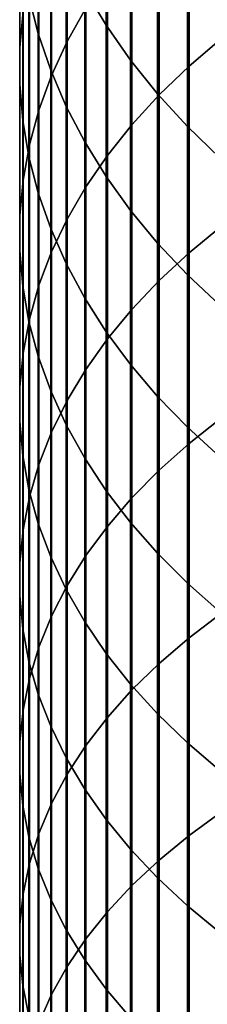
# Model space of a CAD drawing. Header units: metres. Extents: x -28 to 70, y -212 to 27.
# Tile 46 of 220: x -11.95 to -9.62, y -45.38 to -33.18. Entities that reach past the tile are written whole.
import ezdxf

# ---------------------------------------------------------------- set-up
doc = ezdxf.new("R2010")
doc.units = ezdxf.units.M
doc.layers.add('solid_10_261_012_XXX', color=7, linetype='CONTINUOUS')

msp = doc.modelspace()

# ---------------------------------------------------------------- linework, layer by layer
at = {"layer": 'solid_10_261_012_XXX'}
for points in [[(-11.715095, -31.429657, 346.813416), (-11.715095, -33.353989, 348.660461), (-11.830687, -32.894409, 349.152557), (-11.830687, -30.95681, 347.292755)], [(-11.358356, -31.30682, 355.002899), (-11.358356, -33.454887, 356.85025), (-11.127584, -33.042316, 357.343445), (-11.127584, -30.880928, 355.48465)], [(-11.944586, -31.499193, 350.646454), (-11.944586, -33.528198, 352.490173), (-11.904513, -33.076485, 353.001129), (-11.904513, -31.033695, 351.144867)], [(-10.875484, -31.428389, 343.117767), (-10.875484, -33.251774, 344.966217), (-11.14072, -32.809643, 345.414429), (-11.14072, -30.97418, 343.553741)], [(-9.850112, -31.496389, 359.191498), (-9.850112, -33.758801, 361.032104), (-9.447371, -33.41642, 361.464905), (-9.447371, -31.142319, 359.614777)], [(-11.552008, -31.740749, 354.512054), (-11.552008, -33.875252, 356.347748), (-11.358356, -33.454887, 356.85025), (-11.358356, -31.30682, 355.002899)], [(-11.561213, -31.897093, 346.339539), (-11.561213, -33.808304, 348.174011), (-11.715095, -33.353989, 348.660461), (-11.715095, -31.429657, 346.813416)], [(-10.574701, -31.87092, 342.693024), (-10.574701, -33.682537, 344.529541), (-10.875484, -33.251774, 344.966217), (-10.875484, -31.428389, 343.117767)], [(-11.945621, -31.965494, 350.147156), (-11.945621, -33.980686, 351.978333), (-11.944586, -33.528198, 352.490173), (-11.944586, -31.499193, 350.646454)], [(-10.22066, -31.864649, 358.751282), (-10.22066, -34.114899, 360.582001), (-9.850112, -33.758801, 361.032104), (-9.850112, -31.496389, 359.191498)], [(-11.707903, -32.181301, 354.013733), (-11.707903, -34.302025, 355.837555), (-11.552008, -33.875252, 356.347748), (-11.552008, -31.740749, 354.512054)], [(-11.369547, -32.35759, 345.872711), (-11.369547, -34.255878, 347.694763), (-11.561213, -33.808304, 348.174011), (-11.561213, -31.897093, 346.339539)], [(-10.239358, -32.300327, 342.280853), (-10.239358, -34.100525, 344.105804), (-10.574701, -33.682537, 344.529541), (-10.574701, -31.87092, 342.693024)], [(-10.557803, -32.245895, 358.295532), (-10.557803, -34.483551, 360.115997), (-10.22066, -34.114899, 360.582001), (-10.22066, -31.864649, 358.751282)], [(-11.907613, -32.431072, 349.648651), (-11.907613, -34.432472, 351.467285), (-11.945621, -33.980686, 351.978333), (-11.945621, -31.965494, 350.147156)], [(-11.825533, -32.627029, 353.509521), (-11.825533, -34.733818, 355.321381), (-11.707903, -34.302025, 355.837555), (-11.707903, -32.181301, 354.013733)], [(-10.860441, -32.638878, 357.825745), (-10.860441, -34.863556, 359.635651), (-10.557803, -34.483551, 360.115997), (-10.557803, -32.245895, 358.295532)], [(-9.870549, -32.71521, 341.882629), (-9.870549, -34.504375, 343.696411), (-10.239358, -34.100525, 344.105804), (-10.239358, -32.300327, 342.280853)], [(-11.830687, -32.894409, 349.152557), (-11.830687, -34.882084, 350.95871), (-11.907613, -34.432472, 351.467285), (-11.907613, -32.431072, 349.648651)], [(-11.14072, -32.809643, 345.414429), (-11.14072, -34.695244, 347.224304), (-11.369547, -34.255878, 347.694763), (-11.369547, -32.35759, 345.872711)], [(-11.904513, -33.076485, 353.001129), (-11.904513, -35.16922, 354.800873), (-11.825533, -34.733818, 355.321381), (-11.825533, -32.627029, 353.509521)], [(-11.127584, -33.042316, 357.343445), (-11.127584, -35.25367, 359.142517), (-10.860441, -34.863556, 359.635651), (-10.860441, -32.638878, 357.825745)], [(-9.469481, -33.114204, 341.499664), (-9.469481, -34.892761, 343.302673), (-9.870549, -34.504375, 343.696411), (-9.870549, -32.71521, 341.882629)], [(-11.715095, -33.353989, 348.660461), (-11.715095, -35.328049, 350.454254), (-11.830687, -34.882084, 350.95871), (-11.830687, -32.894409, 349.152557)], [(-10.875484, -33.251774, 344.966217), (-10.875484, -35.124969, 346.764191), (-11.14072, -34.695244, 347.224304), (-11.14072, -32.809643, 345.414429)], [(-11.944586, -33.528198, 352.490173), (-11.944586, -35.606804, 354.277771), (-11.904513, -35.16922, 354.800873), (-11.904513, -33.076485, 353.001129)], [(-11.358356, -33.454887, 356.85025), (-11.358356, -35.652618, 358.638245), (-11.127584, -35.25367, 359.142517), (-11.127584, -33.042316, 357.343445)], [(-10.574701, -33.682537, 344.529541), (-10.574701, -35.543644, 346.315918), (-10.875484, -35.124969, 346.764191), (-10.875484, -33.251774, 344.966217)], [(-11.561213, -33.808304, 348.174011), (-11.561213, -35.768913, 349.955566), (-11.715095, -35.328049, 350.454254), (-11.715095, -33.353989, 348.660461)], [(-11.945621, -33.980686, 351.978333), (-11.945621, -36.045143, 353.753784), (-11.944586, -35.606804, 354.277771), (-11.944586, -33.528198, 352.490173)], [(-11.552008, -33.875252, 356.347748), (-11.552008, -36.059097, 358.12442), (-11.358356, -35.652618, 358.638245), (-11.358356, -33.454887, 356.85025)], [(-9.850112, -33.758801, 361.032104), (-9.850112, -36.070641, 362.810242), (-9.447371, -35.740211, 363.252197), (-9.447371, -33.41642, 361.464905)], [(-10.239358, -34.100525, 344.105804), (-10.239358, -35.949902, 345.88092), (-10.574701, -35.543644, 346.315918), (-10.574701, -33.682537, 344.529541)], [(-10.22066, -34.114899, 360.582001), (-10.22066, -36.41431, 362.350555), (-9.850112, -36.070641, 362.810242), (-9.850112, -33.758801, 361.032104)], [(-11.707903, -34.302025, 355.837555), (-11.707903, -36.471775, 357.602783), (-11.552008, -36.059097, 358.12442), (-11.552008, -33.875252, 356.347748)], [(-11.369547, -34.255878, 347.694763), (-11.369547, -36.203228, 349.464294), (-11.561213, -35.768913, 349.955566), (-11.561213, -33.808304, 348.174011)], [(-11.907613, -34.432472, 351.467285), (-11.907613, -36.482803, 353.230591), (-11.945621, -36.045143, 353.753784), (-11.945621, -33.980686, 351.978333)], [(-10.557803, -34.483551, 360.115997), (-10.557803, -36.7701, 361.874664), (-10.22066, -36.41431, 362.350555), (-10.22066, -34.114899, 360.582001)], [(-9.870549, -34.504375, 343.696411), (-9.870549, -36.342419, 345.460632), (-10.239358, -35.949902, 345.88092), (-10.239358, -34.100525, 344.105804)], [(-11.14072, -34.695244, 347.224304), (-11.14072, -36.629581, 348.982025), (-11.369547, -36.203228, 349.464294), (-11.369547, -34.255878, 347.694763)], [(-11.825533, -34.733818, 355.321381), (-11.825533, -36.889309, 357.075012), (-11.707903, -36.471775, 357.602783), (-11.707903, -34.302025, 355.837555)], [(-11.830687, -34.882084, 350.95871), (-11.830687, -36.918354, 352.7099), (-11.907613, -36.482803, 353.230591), (-11.907613, -34.432472, 351.467285)], [(-10.860441, -34.863556, 359.635651), (-10.860441, -37.136841, 361.384125), (-10.557803, -36.7701, 361.874664), (-10.557803, -34.483551, 360.115997)], [(-9.469481, -34.892761, 343.302673), (-9.469481, -36.719906, 345.056427), (-9.870549, -36.342419, 345.460632), (-9.870549, -34.504375, 343.696411)], [(-11.904513, -35.16922, 354.800873), (-11.904513, -37.310329, 356.542816), (-11.825533, -36.889309, 357.075012), (-11.825533, -34.733818, 355.321381)], [(-10.875484, -35.124969, 346.764191), (-10.875484, -37.046574, 348.510315), (-11.14072, -36.629581, 348.982025), (-11.14072, -34.695244, 347.224304)], [(-11.127584, -35.25367, 359.142517), (-11.127584, -37.51334, 360.880524), (-10.860441, -37.136841, 361.384125), (-10.860441, -34.863556, 359.635651)], [(-11.715095, -35.328049, 350.454254), (-11.715095, -37.350376, 352.193451), (-11.830687, -36.918354, 352.7099), (-11.830687, -34.882084, 350.95871)], [(-11.944586, -35.606804, 354.277771), (-11.944586, -37.733463, 356.007935), (-11.904513, -37.310329, 356.542816), (-11.904513, -35.16922, 354.800873)], [(-10.574701, -35.543644, 346.315918), (-10.574701, -37.45285, 348.050781), (-10.875484, -37.046574, 348.510315), (-10.875484, -35.124969, 346.764191)], [(-11.561213, -35.768913, 349.955566), (-11.561213, -37.777451, 351.682922), (-11.715095, -37.350376, 352.193451), (-11.715095, -35.328049, 350.454254)], [(-11.358356, -35.652618, 358.638245), (-11.358356, -37.898365, 360.365509), (-11.127584, -37.51334, 360.880524), (-11.127584, -35.25367, 359.142517)], [(-10.239358, -35.949902, 345.88092), (-10.239358, -37.847073, 347.604828), (-10.574701, -37.45285, 348.050781), (-10.574701, -35.543644, 346.315918)], [(-11.945621, -36.045143, 353.753784), (-11.945621, -38.157326, 355.472168), (-11.944586, -37.733463, 356.007935), (-11.944586, -35.606804, 354.277771)], [(-11.552008, -36.059097, 358.12442), (-11.552008, -38.290657, 359.84079), (-11.358356, -37.898365, 360.365509), (-11.358356, -35.652618, 358.638245)], [(-11.369547, -36.203228, 349.464294), (-11.369547, -38.198185, 351.179962), (-11.561213, -37.777451, 351.682922), (-11.561213, -35.768913, 349.955566)], [(-9.850112, -36.070641, 362.810242), (-9.850112, -38.430191, 364.524536), (-9.447371, -38.111958, 364.975372), (-9.447371, -35.740211, 363.252197)], [(-9.870549, -36.342419, 345.460632), (-9.870549, -38.227962, 347.173981), (-10.239358, -37.847073, 347.604828), (-10.239358, -35.949902, 345.88092)], [(-11.907613, -36.482803, 353.230591), (-11.907613, -38.580532, 354.937225), (-11.945621, -38.157326, 355.472168), (-11.945621, -36.045143, 353.753784)], [(-11.707903, -36.471775, 357.602783), (-11.707903, -38.688934, 359.308075), (-11.552008, -38.290657, 359.84079), (-11.552008, -36.059097, 358.12442)], [(-10.22066, -36.41431, 362.350555), (-10.22066, -38.761173, 364.055664), (-9.850112, -38.430191, 364.524536), (-9.850112, -36.070641, 362.810242)], [(-11.14072, -36.629581, 348.982025), (-11.14072, -38.611206, 350.686218), (-11.369547, -38.198185, 351.179962), (-11.369547, -36.203228, 349.464294)], [(-10.557803, -36.7701, 361.874664), (-10.557803, -39.103832, 363.570221), (-10.22066, -38.761173, 364.055664), (-10.22066, -36.41431, 362.350555)], [(-9.469481, -36.719906, 345.056427), (-9.469481, -38.594269, 346.759644), (-9.870549, -38.227962, 347.173981), (-9.870549, -36.342419, 345.460632)], [(-11.830687, -36.918354, 352.7099), (-11.830687, -39.001698, 354.404846), (-11.907613, -38.580532, 354.937225), (-11.907613, -36.482803, 353.230591)], [(-11.825533, -36.889309, 357.075012), (-11.825533, -39.091892, 358.769104), (-11.707903, -38.688934, 359.308075), (-11.707903, -36.471775, 357.602783)], [(-10.875484, -37.046574, 348.510315), (-10.875484, -39.01516, 350.203308), (-11.14072, -38.611206, 350.686218), (-11.14072, -36.629581, 348.982025)], [(-10.860441, -37.136841, 361.384125), (-10.860441, -39.457039, 363.069824), (-10.557803, -39.103832, 363.570221), (-10.557803, -36.7701, 361.874664)], [(-11.904513, -37.310329, 356.542816), (-11.904513, -39.498222, 358.225586), (-11.825533, -39.091892, 358.769104), (-11.825533, -36.889309, 357.075012)], [(-11.715095, -37.350376, 352.193451), (-11.715095, -39.419449, 353.87677), (-11.830687, -39.001698, 354.404846), (-11.830687, -36.918354, 352.7099)], [(-10.574701, -37.45285, 348.050781), (-10.574701, -39.40873, 349.732819), (-10.875484, -39.01516, 350.203308), (-10.875484, -37.046574, 348.510315)], [(-11.127584, -37.51334, 360.880524), (-11.127584, -39.819641, 362.556152), (-10.860441, -39.457039, 363.069824), (-10.860441, -37.136841, 361.384125)], [(-11.944586, -37.733463, 356.007935), (-11.944586, -39.906586, 357.679382), (-11.904513, -39.498222, 358.225586), (-11.904513, -37.310329, 356.542816)], [(-11.561213, -37.777451, 351.682922), (-11.561213, -39.83242, 353.354767), (-11.715095, -39.419449, 353.87677), (-11.715095, -37.350376, 352.193451)], [(-11.358356, -37.898365, 360.365509), (-11.358356, -40.190453, 362.030823), (-11.127584, -39.819641, 362.556152), (-11.127584, -37.51334, 360.880524)], [(-10.239358, -37.847073, 347.604828), (-10.239358, -39.790627, 349.276306), (-10.574701, -39.40873, 349.732819), (-10.574701, -37.45285, 348.050781)], [(-11.945621, -38.157326, 355.472168), (-11.945621, -40.315655, 357.132202), (-11.944586, -39.906586, 357.679382), (-11.944586, -37.733463, 356.007935)], [(-11.369547, -38.198185, 351.179962), (-11.369547, -40.239262, 352.840485), (-11.561213, -39.83242, 353.354767), (-11.561213, -37.777451, 351.682922)], [(-11.552008, -38.290657, 359.84079), (-11.552008, -40.568268, 361.495575), (-11.358356, -40.190453, 362.030823), (-11.358356, -37.898365, 360.365509)], [(-9.870549, -38.227962, 347.173981), (-9.870549, -40.159607, 348.835205), (-10.239358, -39.790627, 349.276306), (-10.239358, -37.847073, 347.604828)], [(-11.907613, -38.580532, 354.937225), (-11.907613, -40.724094, 356.585907), (-11.945621, -40.315655, 357.132202), (-11.945621, -38.157326, 355.472168)], [(-9.850112, -38.430191, 364.524536), (-9.850112, -40.835682, 366.173767), (-9.447371, -40.529884, 366.633118), (-9.447371, -38.111958, 364.975372)], [(-11.14072, -38.611206, 350.686218), (-11.14072, -40.638641, 352.335663), (-11.369547, -40.239262, 352.840485), (-11.369547, -38.198185, 351.179962)], [(-9.469481, -38.594269, 346.759644), (-9.469481, -40.514458, 348.411011), (-9.870549, -40.159607, 348.835205), (-9.870549, -38.227962, 347.173981)], [(-11.707903, -38.688934, 359.308075), (-11.707903, -40.951843, 360.952179), (-11.552008, -40.568268, 361.495575), (-11.552008, -38.290657, 359.84079)], [(-10.22066, -38.761173, 364.055664), (-10.22066, -41.153736, 365.696014), (-9.850112, -40.835682, 366.173767), (-9.850112, -38.430191, 364.524536)], [(-11.830687, -39.001698, 354.404846), (-11.830687, -41.130562, 356.042236), (-11.907613, -40.724094, 356.585907), (-11.907613, -38.580532, 354.937225)], [(-10.875484, -39.01516, 350.203308), (-10.875484, -41.029255, 351.841919), (-11.14072, -40.638641, 352.335663), (-11.14072, -38.611206, 350.686218)], [(-11.825533, -39.091892, 358.769104), (-11.825533, -41.339931, 360.402374), (-11.707903, -40.951843, 360.952179), (-11.707903, -38.688934, 359.308075)], [(-10.557803, -39.103832, 363.570221), (-10.557803, -41.483006, 365.201385), (-10.22066, -41.153736, 365.696014), (-10.22066, -38.761173, 364.055664)], [(-11.715095, -39.419449, 353.87677), (-11.715095, -41.533733, 355.50296), (-11.830687, -41.130562, 356.042236), (-11.830687, -39.001698, 354.404846)], [(-11.904513, -39.498222, 358.225586), (-11.904513, -41.731262, 359.847992), (-11.825533, -41.339931, 360.402374), (-11.825533, -39.091892, 358.769104)], [(-10.574701, -39.40873, 349.732819), (-10.574701, -41.409824, 351.36084), (-10.875484, -41.029255, 351.841919), (-10.875484, -39.01516, 350.203308)], [(-10.860441, -39.457039, 363.069824), (-10.860441, -41.822414, 364.691559), (-10.557803, -41.483006, 365.201385), (-10.557803, -39.103832, 363.570221)], [(-11.944586, -39.906586, 357.679382), (-11.944586, -42.124554, 359.290833), (-11.904513, -41.731262, 359.847992), (-11.904513, -39.498222, 358.225586)], [(-11.561213, -39.83242, 353.354767), (-11.561213, -41.932289, 354.969849), (-11.715095, -41.533733, 355.50296), (-11.715095, -39.419449, 353.87677)], [(-11.127584, -39.819641, 362.556152), (-11.127584, -42.170849, 364.168152), (-10.860441, -41.822414, 364.691559), (-10.860441, -39.457039, 363.069824)], [(-10.239358, -39.790627, 349.276306), (-10.239358, -41.77911, 350.894043), (-10.574701, -41.409824, 351.36084), (-10.574701, -39.40873, 349.732819)], [(-11.369547, -40.239262, 352.840485), (-11.369547, -42.324932, 354.444672), (-11.561213, -41.932289, 354.969849), (-11.561213, -39.83242, 353.354767)], [(-11.358356, -40.190453, 362.030823), (-11.358356, -42.527176, 363.632904), (-11.127584, -42.170849, 364.168152), (-11.127584, -39.819641, 362.556152)], [(-9.870549, -40.159607, 348.835205), (-9.870549, -42.135902, 350.443054), (-10.239358, -41.77911, 350.894043), (-10.239358, -39.790627, 349.276306)], [(-11.945621, -40.315655, 357.132202), (-11.945621, -42.518528, 358.732697), (-11.944586, -42.124554, 359.290833), (-11.944586, -39.906586, 357.679382)], [(-11.552008, -40.568268, 361.495575), (-11.552008, -42.890228, 363.087524), (-11.358356, -42.527176, 363.632904), (-11.358356, -40.190453, 362.030823)], [(-9.469481, -40.514458, 348.411011), (-9.469481, -42.479034, 350.009308), (-9.870549, -42.135902, 350.443054), (-9.870549, -40.159607, 348.835205)], [(-11.907613, -40.724094, 356.585907), (-11.907613, -42.911888, 358.175415), (-11.945621, -42.518528, 358.732697), (-11.945621, -40.315655, 357.132202)], [(-11.14072, -40.638641, 352.335663), (-11.14072, -42.710373, 353.929108), (-11.369547, -42.324932, 354.444672), (-11.369547, -40.239262, 352.840485)], [(-11.707903, -40.951843, 360.952179), (-11.707903, -43.25882, 362.533844), (-11.552008, -42.890228, 363.087524), (-11.552008, -40.568268, 361.495575)], [(-9.850112, -40.835682, 366.173767), (-9.850112, -43.285328, 367.756683), (-9.447371, -42.992191, 368.224213), (-9.447371, -40.529884, 366.633118)], [(-10.875484, -41.029255, 351.841919), (-10.875484, -43.087353, 353.424866), (-11.14072, -42.710373, 353.929108), (-11.14072, -40.638641, 352.335663)], [(-11.830687, -41.130562, 356.042236), (-11.830687, -43.303356, 357.62085), (-11.907613, -42.911888, 358.175415), (-11.907613, -40.724094, 356.585907)], [(-10.22066, -41.153736, 365.696014), (-10.22066, -43.590214, 367.270386), (-9.850112, -43.285328, 367.756683), (-9.850112, -40.835682, 366.173767)], [(-11.825533, -41.339931, 360.402374), (-11.825533, -43.631744, 361.973663), (-11.707903, -43.25882, 362.533844), (-11.707903, -40.951843, 360.952179)], [(-10.574701, -41.409824, 351.36084), (-10.574701, -43.454643, 352.933594), (-10.875484, -43.087353, 353.424866), (-10.875484, -41.029255, 351.841919)], [(-11.715095, -41.533733, 355.50296), (-11.715095, -43.691647, 357.07077), (-11.830687, -43.303356, 357.62085), (-11.830687, -41.130562, 356.042236)], [(-10.557803, -41.483006, 365.201385), (-10.557803, -43.905849, 366.766968), (-10.22066, -43.590214, 367.270386), (-10.22066, -41.153736, 365.696014)], [(-11.904513, -41.731262, 359.847992), (-11.904513, -44.007786, 361.408783), (-11.825533, -43.631744, 361.973663), (-11.825533, -41.339931, 360.402374)], [(-10.239358, -41.77911, 350.894043), (-10.239358, -43.811039, 352.456879), (-10.574701, -43.454643, 352.933594), (-10.574701, -41.409824, 351.36084)], [(-11.561213, -41.932289, 354.969849), (-11.561213, -44.075493, 356.526978), (-11.715095, -43.691647, 357.07077), (-11.715095, -41.533733, 355.50296)], [(-10.860441, -41.822414, 364.691559), (-10.860441, -44.231201, 366.248047), (-10.557803, -43.905849, 366.766968), (-10.557803, -41.483006, 365.201385)], [(-11.944586, -42.124554, 359.290833), (-11.944586, -44.385712, 360.841095), (-11.904513, -44.007786, 361.408783), (-11.904513, -41.731262, 359.847992)], [(-9.870549, -42.135902, 350.443054), (-9.870549, -44.15538, 351.996307), (-10.239358, -43.811039, 352.456879), (-10.239358, -41.77911, 350.894043)], [(-11.369547, -42.324932, 354.444672), (-11.369547, -44.453644, 355.991272), (-11.561213, -44.075493, 356.526978), (-11.561213, -41.932289, 354.969849)], [(-11.127584, -42.170849, 364.168152), (-11.127584, -44.565212, 365.715332), (-10.860441, -44.231201, 366.248047), (-10.860441, -41.822414, 364.691559)], [(-11.945621, -42.518528, 358.732697), (-11.945621, -44.76429, 360.2724), (-11.944586, -44.385712, 360.841095), (-11.944586, -42.124554, 359.290833)], [(-11.358356, -42.527176, 363.632904), (-11.358356, -44.906784, 365.170532), (-11.127584, -44.565212, 365.715332), (-11.127584, -42.170849, 364.168152)], [(-9.469481, -42.479034, 350.009308), (-9.469481, -44.486538, 351.553345), (-9.870549, -44.15538, 351.996307), (-9.870549, -42.135902, 350.443054)], [(-11.14072, -42.710373, 353.929108), (-11.14072, -44.824856, 355.465363), (-11.369547, -44.453644, 355.991272), (-11.369547, -42.324932, 354.444672)], [(-11.907613, -42.911888, 358.175415), (-11.907613, -45.142284, 359.70459), (-11.945621, -44.76429, 360.2724), (-11.945621, -42.518528, 358.732697)], [(-11.552008, -42.890228, 363.087524), (-11.552008, -45.254807, 364.615479), (-11.358356, -44.906784, 365.170532), (-11.358356, -42.527176, 363.632904)], [(-10.875484, -43.087353, 353.424866), (-10.875484, -45.187923, 354.951019), (-11.14072, -44.824856, 355.465363), (-11.14072, -42.710373, 353.929108)], [(-11.830687, -43.303356, 357.62085), (-11.830687, -45.518456, 359.139526), (-11.907613, -45.142284, 359.70459), (-11.907613, -42.911888, 358.175415)], [(-11.707903, -43.25882, 362.533844), (-11.707903, -45.608135, 364.051941), (-11.552008, -45.254807, 364.615479), (-11.552008, -42.890228, 363.087524)], [(-9.850112, -43.285328, 367.756683), (-9.850112, -45.777294, 369.272064), (-9.447371, -45.497036, 369.747437), (-9.447371, -42.992191, 368.224213)], [(-10.574701, -43.454643, 352.933594), (-10.574701, -45.541656, 354.44989), (-10.875484, -45.187923, 354.951019), (-10.875484, -43.087353, 353.424866)], [(-11.825533, -43.631744, 361.973663), (-11.825533, -45.965618, 363.48175), (-11.707903, -45.608135, 364.051941), (-11.707903, -43.25882, 362.533844)], [(-11.715095, -43.691647, 357.07077), (-11.715095, -45.891579, 358.579041), (-11.830687, -45.518456, 359.139526), (-11.830687, -43.303356, 357.62085)], [(-10.22066, -43.590214, 367.270386), (-10.22066, -46.068783, 368.777649), (-9.850112, -45.777294, 369.272064), (-9.850112, -43.285328, 367.756683)], [(-10.239358, -43.811039, 352.456879), (-10.239358, -45.884899, 353.963623), (-10.574701, -45.541656, 354.44989), (-10.574701, -43.454643, 352.933594)], [(-11.904513, -44.007786, 361.408783), (-11.904513, -46.326092, 362.90683), (-11.825533, -45.965618, 363.48175), (-11.825533, -43.631744, 361.973663)], [(-10.557803, -43.905849, 366.766968), (-10.557803, -46.370552, 368.265808), (-10.22066, -46.068783, 368.777649), (-10.22066, -43.590214, 367.270386)], [(-11.561213, -44.075493, 356.526978), (-11.561213, -46.260429, 358.024994), (-11.715095, -45.891579, 358.579041), (-11.715095, -43.691647, 357.07077)], [(-9.870549, -44.15538, 351.996307), (-9.870549, -46.21653, 353.493805), (-10.239358, -45.884899, 353.963623), (-10.239358, -43.811039, 352.456879)], [(-11.944586, -44.385712, 360.841095), (-11.944586, -46.68837, 362.32901), (-11.904513, -46.326092, 362.90683), (-11.904513, -44.007786, 361.408783)], [(-10.860441, -44.231201, 366.248047), (-10.860441, -46.68161, 367.73819), (-10.557803, -46.370552, 368.265808), (-10.557803, -43.905849, 366.766968)], [(-11.369547, -44.453644, 355.991272), (-11.369547, -46.623802, 357.479126), (-11.561213, -46.260429, 358.024994), (-11.561213, -44.075493, 356.526978)], [(-11.127584, -44.565212, 365.715332), (-11.127584, -47.000942, 367.196533), (-10.860441, -46.68161, 367.73819), (-10.860441, -44.231201, 366.248047)], [(-9.469481, -44.486538, 351.553345), (-9.469481, -46.535465, 353.041992), (-9.870549, -46.21653, 353.493805), (-9.870549, -44.15538, 351.996307)], [(-11.945621, -44.76429, 360.2724), (-11.945621, -47.051277, 361.750214), (-11.944586, -46.68837, 362.32901), (-11.944586, -44.385712, 360.841095)], [(-11.14072, -44.824856, 355.465363), (-11.14072, -46.980515, 356.943298), (-11.369547, -46.623802, 357.479126), (-11.369547, -44.453644, 355.991272)], [(-11.358356, -44.906784, 365.170532), (-11.358356, -47.327507, 366.642609), (-11.127584, -47.000942, 367.196533), (-11.127584, -44.565212, 365.715332)], [(-11.907613, -45.142284, 359.70459), (-11.907613, -47.41362, 361.172272), (-11.945621, -47.051277, 361.750214), (-11.945621, -44.76429, 360.2724)], [(-10.875484, -45.187923, 354.951019), (-10.875484, -47.329399, 356.41922), (-11.14072, -46.980515, 356.943298), (-11.14072, -44.824856, 355.465363)], [(-11.552008, -45.254807, 364.615479), (-11.552008, -47.660236, 366.078247), (-11.358356, -47.327507, 366.642609), (-11.358356, -44.906784, 365.170532)], [(-11.830687, -45.518456, 359.139526), (-11.830687, -47.774216, 360.597168), (-11.907613, -47.41362, 361.172272), (-11.907613, -45.142284, 359.70459)], [(-10.574701, -45.541656, 354.44989), (-10.574701, -47.669312, 355.90863), (-10.875484, -47.329399, 356.41922), (-10.875484, -45.187923, 354.951019)], [(-11.707903, -45.608135, 364.051941), (-11.707903, -47.998039, 365.505249), (-11.552008, -47.660236, 366.078247), (-11.552008, -45.254807, 364.615479)]]:
    msp.add_3dface(points, dxfattribs=at)

doc.saveas('drawing.dxf')
